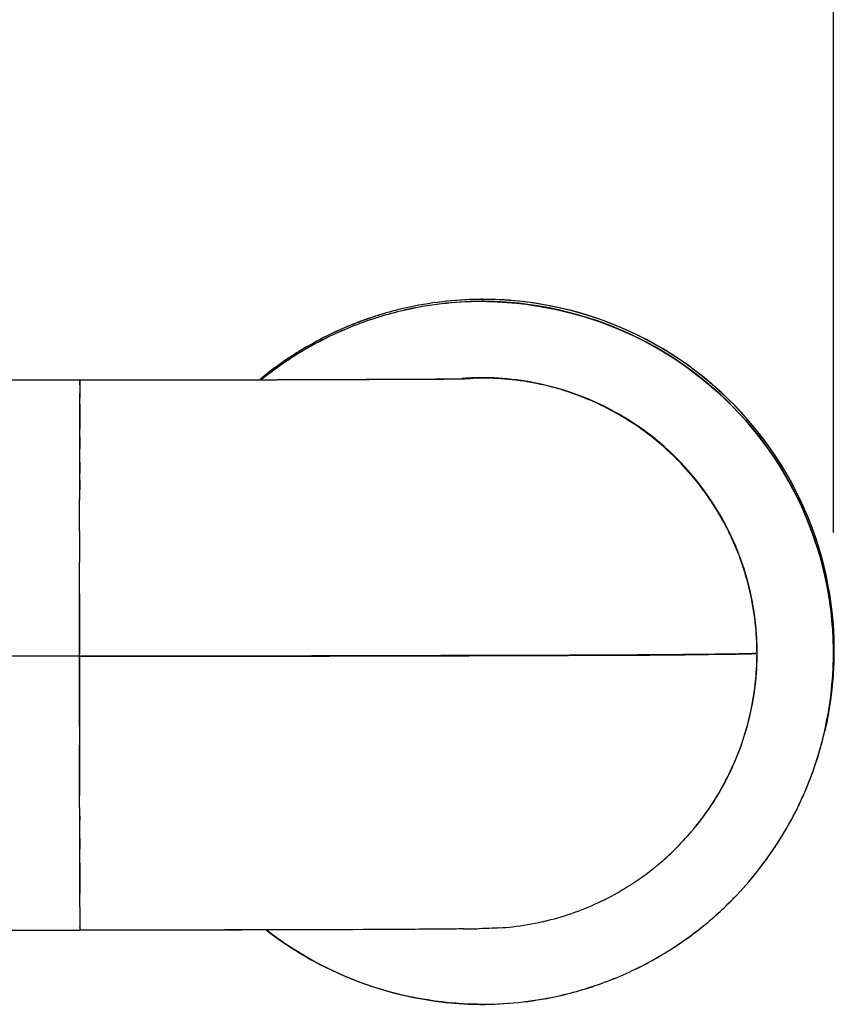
# Model space of a CAD drawing. Header units: millimetres. Extents: x 4086 to 10416, y 123 to 1549.
# Tile 25 of 256: x 6778 to 6788, y 750 to 763. Entities that reach past the tile are written whole.
import ezdxf

# ---------------------------------------------------------------- set-up
doc = ezdxf.new("R2010")
doc.units = ezdxf.units.MM
doc.layers.add('外形图', color=7, linetype='Continuous')
doc.layers.add('尺寸标注', color=7, linetype='Continuous')
doc.styles.add('思源黑', font='SourceHanSansCN-Normal.ttf')
doc.dimstyles.new('尺寸标注_1_4比例中六', dxfattribs={"dimtxt": 10, "dimasz": 8, "dimexe": 2, "dimexo": 1.5, "dimgap": 1, "dimtad": 1, "dimdec": 1, "dimlfac": 4, "dimdsep": 46, "dimtxsty": '思源黑', "dimcen": 0.09, "dimadec": 0, "dimazin": 0, "dimtp": 0.01, "dimtm": 0.01, "dimtfac": 1, "dimtdec": 1, "dimtofl": 0, "dimtmove": 0, "dimatfit": 3, "dimfxl": 1, "dimtolj": 1, "dimarcsym": 0})

# ---------------------------------------------------------------- blocks, each defined once
blk = doc.blocks.new('*D633')
at = {"layer": 'Defpoints', "color": 0}
for p in [(6787.961, 1067.745), (6648.528, 887.75), (6787.961, 754.658)]:
    blk.add_point(p, dxfattribs=at)
at = {"layer": '尺寸标注', "color": 0, "lineweight": -2}
for p, q in [((6648.528, 889.25), (6648.528, 1069.745)), ((6787.961, 756.158), (6787.961, 1069.745)), ((6656.528, 1067.745), (6779.961, 1067.745))]:
    blk.add_line(p, q, dxfattribs=at)
at = {"layer": '尺寸标注', "color": 0}
for points in [[(6656.528, 1069.078), (6656.528, 1066.412), (6648.528, 1067.745)], [(6779.961, 1066.412), (6779.961, 1069.078), (6787.961, 1067.745)]]:
    blk.add_solid(points, dxfattribs=at)
at = {"layer": '尺寸标注', "color": 0, "insert": (6718.245, 1073.93), "char_height": 10, "attachment_point": 5, "style": '思源黑'}
blk.add_mtext('\\A1;557.3', dxfattribs=at)

msp = doc.modelspace()

# ---------------------------------------------------------------- linework, layer by layer
at = {"layer": '外形图', "color": 7, "linetype": 'Continuous'}
for p, q in [((6783.597, 759.06), (6783.586, 759.033)), ((6776.18, 758.057), (6778.575, 758.057)), ((6778.575, 758.057), (6778.674, 758.057)), ((6783.586, 758.083), (6783.584, 758.078)), ((6778.574, 758.003), (6778.574, 757.996)), ((6778.573, 757.756), (6778.574, 757.886)), ((6778.574, 757.886), (6778.573, 757.829)), ((6778.573, 757.695), (6778.572, 757.548)), ((6778.573, 757.756), (6778.573, 757.695)), ((6778.572, 757.346), (6778.572, 757.548)), ((6778.572, 757.548), (6778.572, 757.443)), ((6778.571, 757.03), (6778.572, 757.346)), ((6778.572, 757.346), (6778.571, 757.204)), ((6778.571, 757.031), (6778.571, 756.893)), ((6778.571, 756.815), (6778.571, 757.03)), ((6778.57, 756.356), (6778.571, 756.815)), ((6778.571, 756.815), (6778.57, 756.559)), ((6778.57, 756.175), (6778.57, 756.356)), ((6778.57, 756.176), (6778.57, 755.788)), ((6778.57, 755.394), (6778.57, 755.788)), ((6778.57, 755.394), (6778.569, 754.87)), ((6778.569, 754.87), (6778.569, 754.647)), ((6778.569, 754.617), (6776.174, 754.617)), ((6778.569, 754.617), (6778.569, 754.647)), ((6778.569, 754.617), (6778.569, 754.363)), ((6778.569, 754.617), (6778.581, 754.617)), ((6780.16, 754.618), (6780.204, 754.618)), ((6780.258, 754.618), (6780.161, 754.618)), ((6786.835, 754.646), (6786.841, 754.646)), ((6786.846, 754.646), (6786.841, 754.646)), ((6778.569, 754.363), (6778.57, 753.798)), ((6778.57, 753.798), (6778.57, 753.743)), ((6778.57, 753.743), (6778.57, 753.511)), ((6778.57, 753.512), (6778.57, 753.447)), ((6778.57, 753.447), (6778.57, 753.027)), ((6778.57, 753.027), (6778.57, 752.883)), ((6778.571, 752.579), (6778.57, 752.884)), ((6778.57, 752.681), (6778.571, 752.578)), ((6778.571, 752.215), (6778.571, 752.579)), ((6778.571, 752.349), (6778.571, 752.214)), ((6778.572, 751.968), (6778.571, 752.215)), ((6778.571, 752.041), (6778.572, 751.967)), ((6778.572, 751.968), (6778.572, 751.805)), ((6778.572, 751.805), (6778.572, 751.664)), ((6778.573, 751.496), (6778.572, 751.664)), ((6778.573, 751.496), (6778.573, 751.424)), ((6778.573, 751.424), (6778.574, 751.339)), ((6776.18, 751.207), (6778.575, 751.207)), ((6778.574, 751.255), (6778.574, 751.249))]:
    msp.add_line(p, q, dxfattribs=at)
for centre, radius, start, end in [((6783.595, 754.578), 4.456, 90.5355, 102.793), ((6783.598, 754.677), 4.383, 96.7132, 102.872), ((6783.587, 754.653), 4.38, 90.438, 96.6785), ((6783.587, 754.654), 4.379, 90.1935, 96.6791), ((6783.598, 754.678), 4.382, 90.8462, 96.7187), ((6783.598, 754.68), 4.38, 90.3825, 96.7196), ((6783.597, 754.714), 4.346, 90.1792, 90.8396), ((6783.598, 754.508), 4.526, 90.3336, 90.5694), ((6783.586, 754.692), 4.342, 89.9995, 90.43), ((6783.612, 754.494), 4.567, 90.3594, 90.5445), ((6783.597, 754.717), 4.343, 90.1793, 90.3741), ((6783.598, 754.507), 4.526, 90.1564, 90.3336), ((6783.586, 754.694), 4.34, 89.9996, 90.1844), ((6783.612, 754.492), 4.568, 90.1884, 90.3594), ((6783.597, 754.72), 4.34, 89.815, 90.1791), ((6783.571, 754.466), 4.567, 89.455, 89.811), ((6783.586, 754.689), 4.345, 89.1598, 89.9998), ((6783.586, 754.692), 4.341, 89.6254, 89.9998), ((6783.585, 754.534), 4.526, 89.6658, 89.8431), ((6783.597, 754.718), 4.342, 89.5695, 89.9999), ((6783.585, 754.534), 4.526, 89.43, 89.6658), ((6783.596, 754.681), 4.379, 83.3204, 89.806), ((6783.585, 754.654), 4.38, 83.2799, 89.617), ((6783.571, 754.469), 4.564, 89.0114, 89.455), ((6783.596, 754.68), 4.38, 83.321, 89.5614), ((6783.585, 754.652), 4.382, 83.2807, 89.1532), ((6783.597, 754.685), 4.375, 346.7598, 83.3262), ((6783.584, 754.666), 4.367, 102.9065, 107.1425), ((6783.572, 754.703), 4.328, 102.8664, 107.1383), ((6783.595, 754.693), 4.367, 102.8785, 107.0924), ((6783.587, 754.65), 4.383, 96.6724, 102.8999), ((6783.586, 754.658), 4.375, 347.2011, 83.2852), ((6783.588, 754.654), 4.38, 107.1427, 115.8257), ((6783.586, 754.66), 4.373, 107.146, 115.835), ((6783.598, 754.682), 4.379, 108.0237, 115.7457), ((6783.598, 754.682), 4.379, 108.149, 115.7537), ((6783.597, 754.684), 4.376, 107.0914, 108.1475), ((6783.597, 754.684), 4.376, 107.0913, 108.022), ((6783.593, 754.648), 4.387, 115.8407, 121.3321), ((6783.588, 754.656), 4.378, 115.8305, 120.8204), ((6783.599, 754.683), 4.378, 115.7565, 120.8154), ((6783.603, 754.675), 4.387, 120.8142, 122.83), ((6783.603, 754.675), 4.386, 120.814, 122.4058), ((6783.592, 754.649), 4.386, 120.819, 121.3689), ((6783.589, 754.654), 4.381, 121.3303, 128.7015), ((6783.59, 754.651), 4.383, 121.33, 128.6971), ((6783.589, 754.653), 4.381, 121.3681, 128.5502), ((6783.598, 754.683), 4.377, 122.8285, 128.5989), ((6783.598, 754.682), 4.378, 122.4043, 128.5849), ((6785.228, 757.941), 6.654, 179.2273, 179.4599), ((6785.228, 757.94), 6.654, 179.2273, 179.4599), ((6779.444, 1364.365), 606.307, 270.075969, 270.312585), ((6783.584, 754.701), 4.355, 128.588, 129.4323), ((6783.587, 754.698), 4.359, 128.6042, 129.4267), ((6783.587, 754.698), 4.359, 128.591, 129.4239), ((6783.572, 754.676), 4.353, 128.7062, 128.9661), ((6783.575, 754.672), 4.357, 128.71, 128.9305), ((6783.575, 754.672), 4.357, 128.7231, 128.9336), ((6783.574, 754.674), 4.356, 128.558, 128.7231), ((6783.587, 754.656), 3.427, 92.6257, 94.2459), ((6783.586, 754.671), 3.412, 90.8761, 92.6259), ((6783.586, 754.674), 3.41, 90.4081, 92.6266), ((6783.584, 754.668), 3.411, 90.0012, 92.5837), ((6783.584, 754.67), 3.408, 90.0017, 92.5839), ((6783.586, 754.686), 3.397, 89.9996, 90.8755), ((6783.6, 754.492), 3.592, 90.2259, 90.6109), ((6783.586, 754.689), 3.394, 89.9996, 90.4068), ((6783.583, 754.641), 3.438, 77.4539, 89.9768), ((6783.575, 754.542), 3.541, 89.3276, 89.8276), ((6783.586, 754.688), 3.395, 89.4786, 90), ((6783.586, 754.69), 3.393, 89.7705, 89.9999), ((6783.586, 754.666), 3.417, 85.7303, 89.7661), ((6783.586, 754.665), 3.419, 85.731, 89.475), ((6783.584, 754.646), 3.438, 83.7784, 85.7332), ((6783.584, 754.642), 3.441, 79.9754, 83.7908), ((6783.587, 754.659), 3.424, 3.0782, 80.9843), ((6783.585, 754.648), 3.436, 79.8255, 80.0324), ((6783.585, 754.648), 3.435, 79.7645, 79.9745), ((6783.586, 754.658), 3.425, 3.2053, 79.8142), ((6805.324, 757.76), 26.751, 179.4954, 179.7314), ((6805.296, 757.76), 26.723, 179.4954, 179.731), ((6812.857, 757.709), 34.284, 179.5214, 179.7055), ((6783.583, 754.651), 3.428, 64.8087, 72.9897), ((6783.589, 754.663), 3.414, 64.2692, 64.8307), ((6783.581, 754.648), 3.432, 58.5394, 64.7956), ((6783.582, 754.65), 3.429, 58.5364, 64.2644), ((6783.582, 754.651), 3.429, 58.5355, 64.2647), ((6783.581, 754.649), 3.431, 51.981, 58.5373), ((6783.581, 754.649), 3.431, 52.009, 58.5381), ((6783.583, 754.652), 3.427, 51.9769, 58.5413), ((6783.592, 754.664), 3.412, 51.4151, 52.0031), ((6783.581, 754.65), 3.429, 45.0561, 51.9637), ((6783.592, 754.664), 3.412, 51.4156, 51.9751), ((6783.583, 754.652), 3.426, 45.0534, 51.4097), ((6783.58, 754.65), 3.431, 42.4286, 45.1469), ((6783.58, 754.65), 3.43, 42.4286, 45.0543), ((6783.585, 754.654), 3.424, 39.0586, 45.0573), ((6783.587, 754.655), 3.422, 39.0584, 42.4291), ((6783.595, 754.662), 3.411, 38.5618, 39.0672), ((6783.58, 754.651), 3.43, 32.3237, 39.0469), ((6783.595, 754.662), 3.412, 38.562, 39.0568), ((6783.581, 754.652), 3.428, 32.3205, 38.5559), ((6783.582, 754.652), 3.428, 32.4059, 38.5559), ((6783.579, 754.65), 3.431, 26.1941, 32.4077), ((6783.579, 754.65), 3.431, 26.198, 32.3223), ((6783.582, 754.652), 3.428, 26.1952, 32.3254), ((6783.58, 754.652), 3.43, 17.6905, 26.1816), ((6783.594, 754.658), 3.414, 25.7265, 26.1931), ((6783.584, 754.654), 3.425, 20.167, 25.7228), ((6783.581, 754.652), 3.428, 17.6864, 20.1675), ((6783.588, 754.655), 3.421, 13.1164, 17.7308), ((6783.589, 754.655), 3.42, 13.1233, 17.6871), ((6783.591, 754.655), 3.418, 13.3605, 17.6879), ((6783.601, 754.658), 3.407, 13.1174, 13.3577), ((6783.571, 754.652), 3.438, 0.0262, 13.1007), ((6783.573, 754.652), 3.436, 5.5084, 13.1078), ((6783.6, 754.658), 3.409, 12.866, 13.1136), ((6783.6, 754.658), 3.408, 12.8659, 13.1205), ((6783.572, 754.652), 3.438, 0.0239, 12.8493), ((6783.587, 754.653), 3.423, 0.0077, 5.5141), ((6783.579, 754.659), 3.432, 359.9159, 3.2076), ((6783.571, 754.655), 3.438, 346.9142, 359.9745), ((6783.571, 754.655), 3.438, 347.009, 359.9761), ((6783.579, 754.658), 3.432, 356.5605, 359.9161), ((6783.59, 754.658), 3.421, 349.8641, 356.5117), ((6783.591, 754.658), 3.421, 350.2041, 356.5676), ((6783.583, 754.654), 3.427, 337.9418, 346.9833), ((6783.583, 754.654), 3.426, 339.4071, 346.9891), ((6783.6, 754.649), 3.408, 346.659, 346.9943), ((6783.578, 754.661), 4.384, 338.3092, 347.1903), ((6783.579, 754.661), 4.383, 338.5526, 347.2022), ((6783.582, 754.654), 3.427, 337.9402, 339.4066), ((6783.579, 754.656), 3.431, 330.2569, 337.9262), ((6783.587, 754.652), 3.421, 334.5249, 337.9392), ((6783.584, 754.654), 3.425, 330.9376, 334.5219), ((6783.586, 754.653), 3.423, 330.9357, 334.2739), ((6783.586, 754.653), 3.423, 331.0434, 334.274), ((6783.595, 754.649), 3.413, 334.2756, 334.5287), ((6783.59, 754.657), 4.371, 334.5409, 337.9447), ((6783.59, 754.657), 4.371, 334.5542, 337.9447), ((6783.591, 754.656), 4.37, 334.5535, 337.9306), ((6783.583, 754.66), 4.379, 337.9296, 338.3062), ((6783.582, 754.66), 4.38, 337.9438, 338.3172), ((6783.581, 754.66), 4.381, 338.3172, 338.5507), ((6783.577, 754.658), 3.434, 323.0187, 330.2659), ((6783.578, 754.657), 3.432, 323.6462, 330.1324), ((6783.58, 754.655), 3.43, 325.6544, 330.2636), ((6783.578, 754.657), 3.432, 330.1328, 330.9384), ((6783.58, 754.656), 3.43, 330.2674, 331.0443), ((6783.579, 754.657), 3.431, 330.2503, 330.9367), ((6783.585, 754.66), 4.377, 328.6136, 334.5465), ((6783.585, 754.659), 4.376, 328.6128, 334.2704), ((6783.602, 754.651), 4.358, 334.2751, 334.5525), ((6783.602, 754.651), 4.357, 334.275, 334.5392), ((6783.593, 754.647), 3.414, 323.6386, 325.6496), ((6783.586, 754.652), 3.423, 320.276, 323.0229), ((6783.59, 754.649), 3.417, 320.2726, 321.8615), ((6783.593, 754.647), 3.414, 321.8623, 323.6417), ((6783.591, 754.648), 3.417, 321.8567, 323.0132), ((6783.595, 754.645), 3.411, 321.8619, 322.2835), ((6783.592, 754.647), 3.415, 322.2839, 323.6416), ((6783.59, 754.649), 3.418, 323.0235, 323.6388), ((6783.579, 754.659), 3.433, 309.7437, 319.5823), ((6783.584, 754.653), 3.425, 319.5921, 320.2762), ((6783.582, 754.661), 4.38, 321.5385, 328.6152), ((6783.582, 754.661), 4.379, 321.5372, 328.0324), ((6783.578, 754.663), 4.384, 328.0316, 328.704), ((6783.579, 754.662), 3.435, 296.5913, 308.3155), ((6783.586, 754.651), 3.422, 308.3316, 308.7589), ((6783.587, 754.65), 3.421, 308.7589, 309.3429), ((6783.586, 754.651), 3.422, 309.3429, 309.7352), ((6783.585, 754.66), 4.377, 315.7245, 321.5269), ((6783.586, 754.659), 4.376, 315.7224, 321.5265), ((6783.586, 754.659), 4.376, 315.8636, 321.5437), ((6783.58, 754.665), 3.437, 283.7702, 295.6368), ((6783.585, 754.652), 3.423, 295.6555, 295.8453), ((6783.584, 754.654), 3.425, 295.8453, 296.5766), ((6783.585, 754.659), 4.376, 308.7137, 315.7262), ((6783.58, 754.665), 4.383, 314.4012, 315.8648), ((6847.598, 751.751), 69.025, 180.2122, 180.34194), ((6798.714, 751.452), 20.141, 180.3201, 180.5591), ((6798.684, 751.452), 20.11, 180.3205, 180.5592), ((6795.359, 751.427), 16.786, 180.2973, 180.605), ((6783.579, 754.673), 3.445, 276.39, 282.732), ((6783.577, 754.678), 3.451, 282.7396, 283.1026), ((6783.577, 754.679), 3.452, 283.1026, 283.7569), ((6783.521, 751.302), 4.947, 180.6155, 180.8363), ((6783.52, 751.302), 4.946, 180.6156, 180.8363), ((6783.093, 773.998), 22.777, 270.6571, 271.1442), ((6783.557, 754.891), 3.664, 273.8146, 276.3566), ((6783.582, 754.666), 4.383, 301.33, 308.6971), ((6783.583, 754.664), 4.381, 301.3303, 308.7015), ((6783.583, 754.664), 4.381, 301.3681, 308.5502), ((6783.598, 754.644), 4.356, 308.558, 308.7231), ((6783.58, 754.669), 4.387, 295.8407, 301.3321), ((6783.58, 754.668), 4.386, 300.819, 301.3689), ((6783.584, 754.661), 4.378, 295.8305, 300.8202), ((6783.584, 754.661), 4.378, 295.8382, 300.8204), ((6783.584, 754.663), 4.38, 287.1427, 295.8257), ((6783.586, 754.657), 4.373, 287.146, 295.835), ((6783.588, 754.651), 4.367, 282.9065, 287.1425), ((6783.6, 754.614), 4.328, 282.8664, 287.1383), ((6783.587, 754.665), 4.382, 263.2808, 269.1532), ((6783.587, 754.664), 4.38, 263.2799, 269.617), ((6783.585, 754.663), 4.379, 270.1935, 276.6791), ((6783.577, 754.739), 4.456, 270.5355, 282.793), ((6783.585, 754.664), 4.38, 270.438, 276.6785), ((6783.585, 754.667), 4.383, 276.6724, 282.8999), ((6783.586, 754.628), 4.345, 269.1598, 269.9998), ((6783.601, 754.848), 4.564, 269.0114, 269.455), ((6783.586, 754.625), 4.341, 269.6254, 269.9998), ((6783.601, 754.851), 4.567, 269.455, 269.811), ((6783.574, 754.81), 4.526, 270.1564, 270.3291), ((6783.586, 754.623), 4.34, 269.9995, 270.1844), ((6783.574, 754.809), 4.526, 270.3291, 270.5694), ((6783.586, 754.627), 4.343, 270.1792, 270.4299)]:
    msp.add_arc(centre, radius, start, end, dxfattribs=at)
for points, knots in [([(6787.856, 753.686), (6788.004, 754.318), (6788.015, 755.667), (6787.152, 757.481), (6785.591, 758.748), (6784.278, 759.053), (6783.63, 759.06)], [0, 0, 0, 0, 2326.177787, 4652.336278, 6978.54398, 9304.888328, 9304.888328, 9304.888328, 9304.888328]), ([(6783.65, 759.033), (6784.293, 759.022), (6785.594, 758.712), (6787.14, 757.453), (6787.998, 755.654), (6787.995, 754.317), (6787.852, 753.689)], [0, 0, 0, 0, 2338.503382, 4676.836905, 7015.192324, 9353.553099, 9353.553099, 9353.553099, 9353.553099]), ([(6778.574, 757.996), (6778.574, 758.003), (6778.575, 758.022), (6778.575, 758.041), (6778.575, 758.053)], [0, 0, 0, 0, 1951.003939, 5430.067047, 5430.067047, 5430.067047, 5430.067047]), ([(6778.575, 758.057), (6778.717, 758.057), (6779.275, 758.057), (6779.832, 758.058), (6780.248, 758.058)], [0, 0, 0, 0, 1379.6046, 5420.26514, 5420.26514, 5420.26514, 5420.26514]), ([(6778.575, 758.053), (6778.575, 758.054), (6778.576, 758.055), (6778.575, 758.057), (6778.575, 758.057)], [0, 0, 0, 0, 4070.493676, 5430.257991, 5430.257991, 5430.257991, 5430.257991]), ([(6778.575, 758.057), (6778.575, 758.057), (6778.576, 758.055), (6778.575, 758.054), (6778.575, 758.053)], [0, 0, 0, 0, 1367.289933, 5430.256505, 5430.256505, 5430.256505, 5430.256505]), ([(6778.575, 758.053), (6778.575, 758.05), (6778.575, 758.042), (6778.575, 758.035), (6778.575, 758.03)], [0, 0, 0, 0, 2123.129246, 5430.26315, 5430.26315, 5430.26315, 5430.26315]), ([(6778.575, 758.053), (6778.575, 758.05), (6778.575, 758.042), (6778.575, 758.035), (6778.575, 758.03)], [0, 0, 0, 0, 2124.021298, 5430.262905, 5430.262905, 5430.262905, 5430.262905]), ([(6779.232, 758.057), (6779.318, 758.057), (6779.657, 758.057), (6779.995, 758.058), (6780.248, 758.058)], [0, 0, 0, 0, 1376.563373, 5407.979215, 5407.979215, 5407.979215, 5407.979215]), ([(6779.478, 758.057), (6779.802, 758.058), (6780.893, 758.059), (6781.984, 758.062), (6782.752, 758.067)], [0, 0, 0, 0, 1598.649752, 5387.67563, 5387.67563, 5387.67563, 5387.67563]), ([(6780.248, 758.058), (6780.968, 758.059), (6782.028, 758.066), (6783.089, 758.065), (6783.43, 758.074)], [0, 0, 0, 0, 3641.14435, 5362.322178, 5362.322178, 5362.322178, 5362.322178]), ([(6782.752, 758.067), (6782.837, 758.067), (6783.063, 758.069), (6783.289, 758.07), (6783.43, 758.074)], [0, 0, 0, 0, 2012.649354, 5322.776175, 5322.776175, 5322.776175, 5322.776175]), ([(6782.752, 758.067), (6782.837, 758.067), (6783.063, 758.069), (6783.289, 758.07), (6783.43, 758.074)], [0, 0, 0, 0, 2012.649023, 5322.776176, 5322.776176, 5322.776176, 5322.776176]), ([(6778.572, 757.548), (6778.572, 757.567), (6778.573, 757.636), (6778.573, 757.706), (6778.573, 757.756)], [0, 0, 0, 0, 1481.15407, 5426.772806, 5426.772806, 5426.772806, 5426.772806]), ([(6778.572, 757.548), (6778.572, 757.567), (6778.573, 757.636), (6778.573, 757.706), (6778.573, 757.756)], [0, 0, 0, 0, 1481.154076, 5426.772806, 5426.772806, 5426.772806, 5426.772806]), ([(6778.572, 757.548), (6778.572, 757.567), (6778.573, 757.636), (6778.573, 757.706), (6778.573, 757.756)], [0, 0, 0, 0, 1481.154096, 5426.772806, 5426.772806, 5426.772806, 5426.772806]), ([(6780.204, 754.618), (6781.64, 754.619), (6783.85, 754.628), (6786.061, 754.63), (6786.835, 754.646)], [0, 0, 0, 0, 3446.212677, 5305.669735, 5305.669735, 5305.669735, 5305.669735]), ([(6780.232, 754.618), (6780.49, 754.618), (6781.47, 754.619), (6782.449, 754.621), (6783.171, 754.623)], [0, 0, 0, 0, 1406.833434, 5341.210213, 5341.210213, 5341.210213, 5341.210213]), ([(6786.841, 754.646), (6786.074, 754.63), (6783.88, 754.628), (6781.686, 754.619), (6780.258, 754.618)], [0, 0, 0, 0, 1848.735542, 5291.274312, 5291.274312, 5291.274312, 5291.274312]), ([(6782.286, 754.621), (6782.123, 754.621), (6781.447, 754.619), (6780.771, 754.618), (6780.258, 754.618)], [0, 0, 0, 0, 1287.106863, 5333.113154, 5333.113154, 5333.113154, 5333.113154]), ([(6781.886, 754.62), (6781.754, 754.62), (6781.211, 754.619), (6780.668, 754.618), (6780.258, 754.618)], [0, 0, 0, 0, 1301.067282, 5338.108024, 5338.108024, 5338.108024, 5338.108024]), ([(6783.361, 754.624), (6783.244, 754.623), (6782.752, 754.622), (6782.26, 754.621), (6781.886, 754.62)], [0, 0, 0, 0, 1268.61701, 5299.819956, 5299.819956, 5299.819956, 5299.819956]), ([(6783.171, 754.623), (6783.5, 754.624), (6784.551, 754.628), (6785.602, 754.632), (6786.324, 754.639)], [0, 0, 0, 0, 1648.841914, 5266.804364, 5266.804364, 5266.804364, 5266.804364]), ([(6786.841, 754.646), (6786.684, 754.643), (6785.524, 754.63), (6784.364, 754.627), (6783.361, 754.624)], [0, 0, 0, 0, 708.742521, 5231.787892, 5231.787892, 5231.787892, 5231.787892]), ([(6786.324, 754.639), (6786.377, 754.64), (6786.547, 754.642), (6786.718, 754.644), (6786.835, 754.646)], [0, 0, 0, 0, 1614.017002, 5205.837435, 5205.837435, 5205.837435, 5205.837435]), ([(6786.841, 754.646), (6786.865, 754.647), (6786.906, 754.649), (6786.961, 754.648), (6786.988, 754.654), (6787.008, 754.65), (6787.009, 754.654)], [0, 0, 0, 0, 3987.238122, 6854.587271, 8596.906198, 9212.465537, 9212.465537, 9212.465537, 9212.465537]), ([(6786.841, 754.646), (6786.865, 754.647), (6786.906, 754.649), (6786.961, 754.648), (6786.988, 754.654), (6787.008, 754.65), (6787.009, 754.654)], [0, 0, 0, 0, 3987.238157, 6854.587325, 8596.906248, 9212.465546, 9212.465546, 9212.465546, 9212.465546]), ([(6787.009, 754.654), (6787.008, 754.65), (6786.988, 754.654), (6786.961, 754.648), (6786.906, 754.649), (6786.865, 754.647), (6786.841, 754.646)], [0, 0, 0, 0, 615.373767, 2357.208644, 5223.87303, 9210.322601, 9210.322601, 9210.322601, 9210.322601]), ([(6778.57, 752.884), (6778.57, 752.934), (6778.57, 753.143), (6778.57, 753.352), (6778.57, 753.511)], [0, 0, 0, 0, 1297.378776, 5387.459462, 5387.459462, 5387.459462, 5387.459462]), ([(6778.57, 752.884), (6778.57, 752.934), (6778.57, 753.143), (6778.57, 753.352), (6778.57, 753.511)], [0, 0, 0, 0, 1297.378762, 5387.459463, 5387.459463, 5387.459463, 5387.459463]), ([(6778.57, 752.884), (6778.57, 752.934), (6778.57, 753.143), (6778.57, 753.352), (6778.57, 753.511)], [0, 0, 0, 0, 1297.378778, 5387.459462, 5387.459462, 5387.459462, 5387.459462]), ([(6778.572, 751.664), (6778.572, 751.687), (6778.572, 751.788), (6778.572, 751.89), (6778.572, 751.968)], [0, 0, 0, 0, 1227.918659, 5375.430498, 5375.430498, 5375.430498, 5375.430498]), ([(6778.572, 751.664), (6778.572, 751.687), (6778.572, 751.788), (6778.572, 751.89), (6778.572, 751.968)], [0, 0, 0, 0, 1227.918668, 5375.430498, 5375.430498, 5375.430498, 5375.430498]), ([(6778.575, 751.207), (6778.572, 751.207), (6778.58, 751.23), (6778.575, 751.239), (6778.574, 751.249)], [0, 0, 0, 0, 1348.439789, 5370.351317, 5370.351317, 5370.351317, 5370.351317]), ([(6778.575, 751.23), (6778.575, 751.224), (6778.577, 751.22), (6778.573, 751.207), (6778.575, 751.207)], [0, 0, 0, 0, 4026.555787, 5370.415232, 5370.415232, 5370.415232, 5370.415232]), ([(6778.575, 751.23), (6778.575, 751.224), (6778.577, 751.22), (6778.573, 751.207), (6778.575, 751.207)], [0, 0, 0, 0, 4026.555014, 5370.415132, 5370.415132, 5370.415132, 5370.415132]), ([(6783.354, 751.222), (6783.106, 751.219), (6781.513, 751.208), (6779.92, 751.207), (6778.575, 751.207)], [0, 0, 0, 0, 824.930319, 5303.435243, 5303.435243, 5303.435243, 5303.435243]), ([(6780.434, 751.209), (6780.284, 751.208), (6779.664, 751.207), (6779.045, 751.207), (6778.575, 751.207)], [0, 0, 0, 0, 1294.251899, 5347.342037, 5347.342037, 5347.342037, 5347.342037]), ([(6780.434, 751.209), (6780.284, 751.208), (6779.664, 751.207), (6779.045, 751.207), (6778.575, 751.207)], [0, 0, 0, 0, 1294.251898, 5347.342037, 5347.342037, 5347.342037, 5347.342037]), ([(6783.354, 751.222), (6783.196, 751.22), (6782.222, 751.212), (6781.249, 751.21), (6780.434, 751.209)], [0, 0, 0, 0, 858.375861, 5284.199669, 5284.199669, 5284.199669, 5284.199669]), ([(6783.522, 750.284), (6783.053, 750.292), (6782.111, 750.457), (6781.271, 750.917), (6780.901, 751.205)], [0, 0, 0, 0, 2645.128275, 5289.914797, 5289.914797, 5289.914797, 5289.914797]), ([(6783.8, 751.235), (6783.77, 751.233), (6783.686, 751.228), (6783.602, 751.226), (6783.547, 751.225)], [0, 0, 0, 0, 1873.291478, 5245.769538, 5245.769538, 5245.769538, 5245.769538])]:
    msp.add_open_spline(points, degree=3, knots=knots, dxfattribs=at)
for points in [[(6778.674, 758.057), (6778.942, 758.057), (6779.21, 758.057), (6779.478, 758.057)], [(6778.569, 754.647), (6778.569, 754.896), (6778.569, 755.145), (6778.57, 755.394)], [(6780.161, 754.618), (6779.63, 754.617), (6779.1, 754.617), (6778.569, 754.617)], [(6778.57, 753.743), (6778.569, 754.035), (6778.569, 754.326), (6778.569, 754.617)], [(6778.581, 754.617), (6779.108, 754.617), (6779.634, 754.617), (6780.16, 754.618)], [(6780.9, 751.205), (6781.519, 750.724), (6782.297, 750.405), (6783.075, 750.314)], [(6780.9, 751.205), (6781.519, 750.724), (6782.297, 750.405), (6783.075, 750.314)]]:
    msp.add_open_spline(points, degree=3, dxfattribs=at)

# ---------------------------------------------------------------- dimensions: what is measured, and where the dimension line sits
at = {"layer": '尺寸标注', "color": 7}
dim = msp.add_linear_dim(base=(6787.961, 1067.745), p1=(6648.528, 887.75), p2=(6787.961, 754.658), text='557.3', dimstyle='尺寸标注_1_4比例中六', dxfattribs=at)
dim.commit()
dim.dimension.update_dxf_attribs({"geometry": '*D633', "text_midpoint": (6718.245, 1073.93)})

doc.saveas('drawing.dxf')
